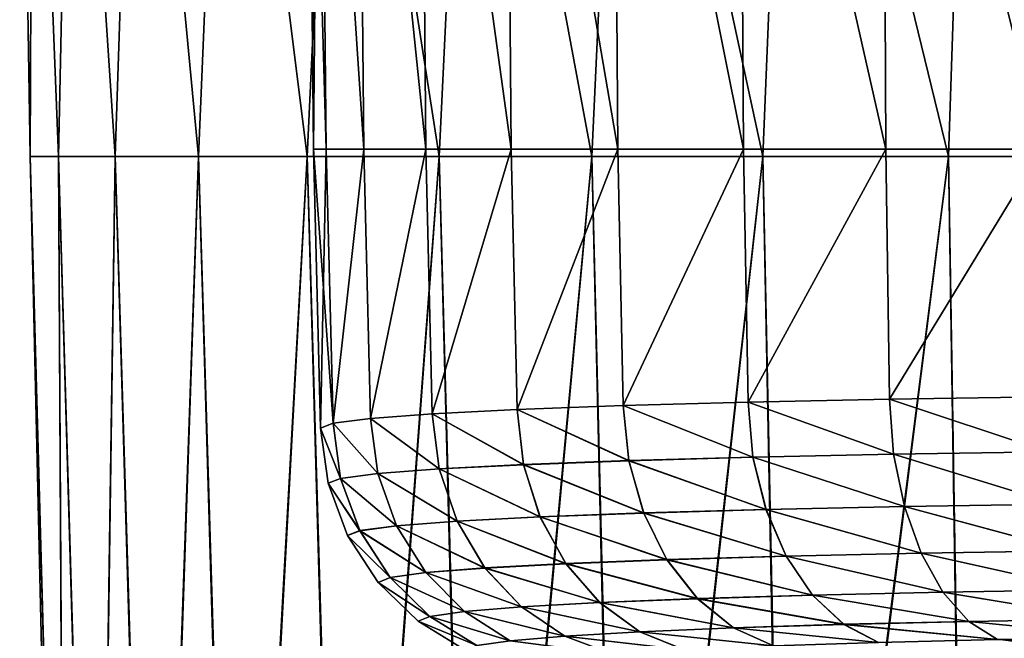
# Model space of a CAD drawing. Header units: metres. Extents: x -109 to 109, y -63 to 140.
# Tile 59 of 256: x -94.74 to -83.08, y 30.23 to 37.57. Entities that reach past the tile are written whole.
import ezdxf

# ---------------------------------------------------------------- set-up
doc = ezdxf.new("R2010")
doc.units = ezdxf.units.M
doc.layers.add('solid_502308_SW0001', color=7, linetype='CONTINUOUS')

msp = doc.modelspace()

# ---------------------------------------------------------------- linework, layer by layer
at = {"layer": 'solid_502308_SW0001'}
for points in [[(-91.341415, 44.016235), (-91.262901, 36.031166), (-91.11264, 36.031166, -2.10098)], [(-91.190376, 43.956604, 2.114423), (-91.262901, 36.031166), (-91.341415, 44.016235)], [(-91.190376, 43.956604, -2.114423), (-91.341415, 44.016235), (-91.11264, 36.031166, -2.10098)], [(-91.190376, 43.956604, 2.114423), (-91.11264, 36.031166, 2.10098), (-91.262901, 36.031166)], [(-91.190376, 43.956604, 2.114423), (-90.664902, 36.031166, 4.159191), (-91.11264, 36.031166, 2.10098)], [(-91.190376, 43.956604, 2.114423), (-90.739655, 43.898201, 4.185703), (-90.664902, 36.031166, 4.159191)], [(-91.190376, 43.956604, -2.114423), (-91.11264, 36.031166, -2.10098), (-90.664902, 36.031166, -4.159191)], [(-90.739655, 43.898201, -4.185703), (-91.190376, 43.956604, -2.114423), (-90.664902, 36.031166, -4.159191)], [(-90.739655, 43.898201, 4.185703), (-89.92881, 36.031166, 6.132732), (-90.664902, 36.031166, 4.159191)], [(-90.739655, 43.898201, 4.185703), (-89.998451, 43.842205, 6.171601), (-89.92881, 36.031166, 6.132732)], [(-90.739655, 43.898201, -4.185703), (-90.664902, 36.031166, -4.159191), (-89.92881, 36.031166, -6.132732)], [(-89.998451, 43.842205, -6.171601), (-90.739655, 43.898201, -4.185703), (-89.92881, 36.031166, -6.132732)], [(-89.998451, 43.842205, 6.171601), (-88.919342, 36.031166, 7.981429), (-89.92881, 36.031166, 6.132732)], [(-89.998451, 43.842205, 6.171601), (-88.981956, 43.789749, 8.031554), (-88.919342, 36.031166, 7.981429)], [(-89.998451, 43.842205, -6.171601), (-89.92881, 36.031166, -6.132732), (-88.919342, 36.031166, -7.981429)], [(-88.981956, 43.789749, -8.031554), (-89.998451, 43.842205, -6.171601), (-88.919342, 36.031166, -7.981429)], [(-88.981956, 43.789749, 8.031554), (-87.657059, 36.031166, 9.667646), (-88.919342, 36.031166, 7.981429)], [(-88.981956, 43.789749, 8.031554), (-87.711105, 43.741928, 9.727449), (-87.657059, 36.031166, 9.667646)], [(-88.981956, 43.789749, -8.031554), (-88.919342, 36.031166, -7.981429), (-87.657059, 36.031166, -9.667646)], [(-87.711105, 43.741928, -9.727449), (-88.981956, 43.789749, -8.031554), (-87.657059, 36.031166, -9.667646)], [(-94.619446, 35.943851, 1.239404), (-94.587196, 43.676754, 2.381224), (-94.743263, 43.676754)], [(-94.619446, 35.943851, -1.239404), (-94.743263, 43.676754), (-94.587196, 43.676754, -2.381224)], [(-94.619446, 35.943851, -1.239404), (-94.619446, 35.943851, 1.239404), (-94.743263, 43.676754)], [(-94.619446, 35.943851, 1.239404), (-94.281914, 35.943851, 3.695124), (-94.587196, 43.676754, 2.381224)], [(-94.281914, 35.943851, -3.695124), (-94.619446, 35.943851, -1.239404), (-94.587196, 43.676754, -2.381224)], [(-94.281914, 35.943851, 3.695124), (-94.121643, 43.676754, 4.721705), (-94.587196, 43.676754, 2.381224)], [(-94.281914, 35.943851, -3.695124), (-94.587196, 43.676754, -2.381224), (-94.121643, 43.676754, -4.721705)], [(-94.281914, 35.943851, 3.695124), (-93.613136, 35.943851, 6.082011), (-94.121643, 43.676754, 4.721705)], [(-93.613136, 35.943851, -6.082011), (-94.281914, 35.943851, -3.695124), (-94.121643, 43.676754, -4.721705)], [(-93.613136, 35.943851, 6.082011), (-93.354584, 43.676754, 6.981396), (-94.121643, 43.676754, 4.721705)], [(-93.613136, 35.943851, -6.082011), (-94.121643, 43.676754, -4.721705), (-93.354584, 43.676754, -6.981396)], [(-93.613136, 35.943851, 6.082011), (-92.62558, 35.943851, 8.355601), (-93.354584, 43.676754, 6.981396)], [(-92.62558, 35.943851, -8.355601), (-93.613136, 35.943851, -6.082011), (-93.354584, 43.676754, -6.981396)], [(-92.62558, 35.943851, 8.355601), (-92.299133, 43.676754, 9.121634), (-93.354584, 43.676754, 6.981396)], [(-92.62558, 35.943851, -8.355601), (-93.354584, 43.676754, -6.981396), (-92.299133, 43.676754, -9.121634)], [(-92.62558, 35.943851, 8.355601), (-91.337631, 35.943851, 10.473543), (-92.299133, 43.676754, 9.121634)], [(-91.337631, 35.943851, -10.473543), (-92.62558, 35.943851, -8.355601), (-92.299133, 43.676754, -9.121634)], [(-91.337631, 35.943851, 10.473543), (-90.973358, 43.676754, 11.105797), (-92.299133, 43.676754, 9.121634)], [(-91.337631, 35.943851, -10.473543), (-92.299133, 43.676754, -9.121634), (-90.973358, 43.676754, -11.105797)], [(-91.337631, 35.943851, 10.473543), (-89.773285, 35.943851, 12.396382), (-90.973358, 43.676754, 11.105797)], [(-89.773285, 35.943851, -12.396382), (-91.337631, 35.943851, -10.473543), (-90.973358, 43.676754, -11.105797)], [(-89.773285, 35.943851, 12.396382), (-89.39994, 43.676754, 12.899938), (-90.973358, 43.676754, 11.105797)], [(-89.773285, 35.943851, -12.396382), (-90.973358, 43.676754, -11.105797), (-89.39994, 43.676754, -12.899938)], [(-89.773285, 35.943851, 12.396382), (-87.961685, 35.943851, 14.0883), (-89.39994, 43.676754, 12.899938)], [(-87.961685, 35.943851, -14.0883), (-89.773285, 35.943851, -12.396382), (-89.39994, 43.676754, -12.899938)], [(-87.961685, 35.943851, 14.0883), (-87.605797, 43.676754, 14.473356), (-89.39994, 43.676754, 12.899938)], [(-87.961685, 35.943851, -14.0883), (-89.39994, 43.676754, -12.899938), (-87.605797, 43.676754, -14.473356)], [(-87.961685, 35.943851, 14.0883), (-85.936569, 35.943851, 15.517779), (-87.605797, 43.676754, 14.473356)], [(-85.936569, 35.943851, -15.517779), (-87.961685, 35.943851, -14.0883), (-87.605797, 43.676754, -14.473356)], [(-87.711105, 43.741928, 9.727449), (-86.167648, 36.031166, 11.157059), (-87.657059, 36.031166, 9.667646)], [(-87.711105, 43.741928, 9.727449), (-86.212204, 43.699715, 11.224585), (-86.167648, 36.031166, 11.157059)], [(-87.711105, 43.741928, -9.727449), (-87.657059, 36.031166, -9.667646), (-86.167648, 36.031166, -11.157059)], [(-86.212204, 43.699715, -11.224585), (-87.711105, 43.741928, -9.727449), (-86.167648, 36.031166, -11.157059)], [(-85.936569, 35.943851, 15.517779), (-85.621635, 43.676754, 15.799132), (-87.605797, 43.676754, 14.473356)], [(-85.936569, 35.943851, -15.517779), (-87.605797, 43.676754, -14.473356), (-85.621635, 43.676754, -15.799132)], [(-86.212204, 43.699715, 11.224585), (-84.48143, 36.031166, 12.419345), (-86.167648, 36.031166, 11.157059)], [(-86.212204, 43.699715, 11.224585), (-84.516159, 43.663956, 12.492575), (-84.48143, 36.031166, 12.419345)], [(-86.212204, 43.699715, -11.224585), (-86.167648, 36.031166, -11.157059), (-84.48143, 36.031166, -12.419345)], [(-84.516159, 43.663956, -12.492575), (-86.212204, 43.699715, -11.224585), (-84.48143, 36.031166, -12.419345)], [(-85.936569, 35.943851, 15.517779), (-83.735672, 35.943851, 16.658192), (-85.621635, 43.676754, 15.799132)], [(-83.735672, 35.943851, -16.658192), (-85.936569, 35.943851, -15.517779), (-85.621635, 43.676754, -15.799132)], [(-83.735672, 35.943851, 16.658192), (-83.4814, 43.676754, 16.85458), (-85.621635, 43.676754, 15.799132)], [(-83.735672, 35.943851, -16.658192), (-85.621635, 43.676754, -15.799132), (-83.4814, 43.676754, -16.85458)], [(-84.516159, 43.663956, 12.492575), (-82.632729, 36.031166, 13.42881), (-84.48143, 36.031166, 12.419345)], [(-84.516159, 43.663956, 12.492575), (-82.657753, 43.635376, 13.505895), (-82.632729, 36.031166, 13.42881)], [(-84.516159, 43.663956, -12.492575), (-84.48143, 36.031166, -12.419345), (-82.632729, 36.031166, -13.42881)], [(-82.657753, 43.635376, -13.505895), (-84.516159, 43.663956, -12.492575), (-82.632729, 36.031166, -13.42881)], [(-83.735672, 35.943851, 16.658192), (-81.399994, 35.943851, 17.488295), (-83.4814, 43.676754, 16.85458)], [(-81.399994, 35.943851, -17.488295), (-83.735672, 35.943851, -16.658192), (-83.4814, 43.676754, -16.85458)], [(-81.399994, 35.943851, 17.488295), (-81.221703, 43.676754, 17.621641), (-83.4814, 43.676754, 16.85458)], [(-81.399994, 35.943851, -17.488295), (-83.4814, 43.676754, -16.85458), (-81.221703, 43.676754, -17.621641)], [(-94.196953, 20.5, 1.553386), (-94.281914, 35.943851, 3.695124), (-94.619446, 35.943851, 1.239404)], [(-94.265038, 20.5, 0.025891), (-94.619446, 35.943851, 1.239404), (-94.619446, 35.943851, -1.239404)], [(-94.265038, 20.5, 0.025891), (-94.196953, 20.5, 1.553386), (-94.619446, 35.943851, 1.239404)], [(-94.201401, 20.5, -1.501807), (-94.619446, 35.943851, -1.239404), (-94.281914, 35.943851, -3.695124)], [(-94.201401, 20.5, -1.501807), (-94.265038, 20.5, 0.025891), (-94.619446, 35.943851, -1.239404)], [(-93.82885, 20.578781, 3.921727), (-93.613136, 35.943851, 6.082011), (-94.281914, 35.943851, 3.695124)], [(-93.82885, 20.578781, 3.921727), (-94.281914, 35.943851, 3.695124), (-94.196953, 20.5, 1.553386)], [(-93.839035, 20.577215, -3.876275), (-94.281914, 35.943851, -3.695124), (-93.613136, 35.943851, -6.082011)], [(-93.839035, 20.577215, -3.876275), (-94.201401, 20.5, -1.501807), (-94.281914, 35.943851, -3.695124)], [(-93.159912, 20.65126, -6.179196), (-93.839035, 20.577215, -3.876275), (-93.613136, 35.943851, -6.082011)], [(-93.82885, 20.578781, 3.921727), (-93.14534, 20.652523, 6.218431), (-93.613136, 35.943851, 6.082011)], [(-93.14534, 20.652523, 6.218431), (-92.62558, 35.943851, 8.355601), (-93.613136, 35.943851, 6.082011)], [(-93.159912, 20.65126, -6.179196), (-93.613136, 35.943851, -6.082011), (-92.62558, 35.943851, -8.355601)], [(-92.176849, 20.721748, -8.368749), (-93.159912, 20.65126, -6.179196), (-92.62558, 35.943851, -8.355601)], [(-93.14534, 20.652523, 6.218431), (-92.159821, 20.722773, 8.400627), (-92.62558, 35.943851, 8.355601)], [(-92.159821, 20.722773, 8.400627), (-91.337631, 35.943851, 10.473543), (-92.62558, 35.943851, 8.355601)], [(-92.176849, 20.721748, -8.368749), (-92.62558, 35.943851, -8.355601), (-91.337631, 35.943851, -10.473543)], [(-90.908714, 20.787296, -10.404247), (-92.176849, 20.721748, -8.368749), (-91.337631, 35.943851, -10.473543)], [(-92.159821, 20.722773, 8.400627), (-90.890602, 20.788109, 10.429312), (-91.337631, 35.943851, 10.473543)], [(-90.890602, 20.788109, 10.429312), (-89.773285, 35.943851, 12.396382), (-91.337631, 35.943851, 10.473543)], [(-90.908714, 20.787296, -10.404247), (-91.337631, 35.943851, -10.473543), (-89.773285, 35.943851, -12.396382)], [(-91.177971, 32.724831), (-91.262901, 36.031166), (-91.11264, 36.031166, 2.10098)], [(-91.02993, 32.782864, -2.089896), (-91.11264, 36.031166, -2.10098), (-91.262901, 36.031166)], [(-91.177971, 32.724831), (-91.02993, 32.782864, -2.089896), (-91.262901, 36.031166)], [(-91.02993, 32.782864, 2.089896), (-91.177971, 32.724831), (-91.11264, 36.031166, 2.10098)], [(-91.02993, 32.782864, 2.089896), (-91.11264, 36.031166, 2.10098), (-90.664902, 36.031166, 4.159191)], [(-91.02993, 32.782864, -2.089896), (-90.664902, 36.031166, -4.159191), (-91.11264, 36.031166, -2.10098)], [(-90.585594, 32.839779, 4.138288), (-91.02993, 32.782864, 2.089896), (-90.664902, 36.031166, 4.159191)], [(-91.02993, 32.782864, -2.089896), (-90.585594, 32.839779, -4.138288), (-90.664902, 36.031166, -4.159191)], [(-89.378563, 20.846699, -12.249743), (-90.908714, 20.787296, -10.404247), (-89.773285, 35.943851, -12.396382)], [(-90.890602, 20.788109, 10.429312), (-89.359276, 20.847353, 12.270014), (-89.773285, 35.943851, 12.396382)], [(-90.585594, 32.839779, 4.138288), (-90.664902, 36.031166, 4.159191), (-89.92881, 36.031166, 6.132732)], [(-90.585594, 32.839779, -4.138288), (-89.92881, 36.031166, -6.132732), (-90.664902, 36.031166, -4.159191)], [(-89.853973, 32.89436, 6.102628), (-90.585594, 32.839779, 4.138288), (-89.92881, 36.031166, 6.132732)], [(-90.585594, 32.839779, -4.138288), (-89.853973, 32.89436, -6.102628), (-89.92881, 36.031166, -6.132732)], [(-89.853973, 32.89436, 6.102628), (-89.92881, 36.031166, 6.132732), (-88.919342, 36.031166, 7.981429)], [(-89.853973, 32.89436, -6.102628), (-88.919342, 36.031166, -7.981429), (-89.92881, 36.031166, -6.132732)], [(-88.849823, 32.945515, 7.942993), (-89.853973, 32.89436, 6.102628), (-88.919342, 36.031166, 7.981429)], [(-89.853973, 32.89436, -6.102628), (-88.849823, 32.945515, -7.942993), (-88.919342, 36.031166, -7.981429)], [(-89.359276, 20.847353, 12.270014), (-87.961685, 35.943851, 14.0883), (-89.773285, 35.943851, 12.396382)], [(-89.378563, 20.846699, -12.249743), (-89.773285, 35.943851, -12.396382), (-87.961685, 35.943851, -14.0883)], [(-87.612679, 20.898989, -13.873343), (-89.378563, 20.846699, -12.249743), (-87.961685, 35.943851, -14.0883)], [(-89.359276, 20.847353, 12.270014), (-87.593231, 20.899492, 13.888914), (-87.961685, 35.943851, 14.0883)], [(-88.849823, 32.945515, 7.942993), (-88.919342, 36.031166, 7.981429), (-87.657059, 36.031166, 9.667646)], [(-88.849823, 32.945515, -7.942993), (-87.657059, 36.031166, -9.667646), (-88.919342, 36.031166, -7.981429)], [(-87.594139, 32.992149, 9.621048), (-88.849823, 32.945515, 7.942993), (-87.657059, 36.031166, 9.667646)], [(-88.849823, 32.945515, -7.942993), (-87.594139, 32.992149, -9.621048), (-87.657059, 36.031166, -9.667646)], [(-87.593231, 20.899492, 13.888914), (-85.936569, 35.943851, 15.517779), (-87.961685, 35.943851, 14.0883)], [(-87.612679, 20.898989, -13.873343), (-87.961685, 35.943851, -14.0883), (-85.936569, 35.943851, -15.517779)], [(-87.594139, 32.992149, 9.621048), (-87.657059, 36.031166, 9.667646), (-86.167648, 36.031166, 11.157059)], [(-87.594139, 32.992149, -9.621048), (-86.167648, 36.031166, -11.157059), (-87.657059, 36.031166, -9.667646)], [(-85.643204, 20.943192, -15.244787), (-87.612679, 20.898989, -13.873343), (-85.936569, 35.943851, -15.517779)], [(-86.11264, 33.033329, 11.102821), (-87.594139, 32.992149, 9.621048), (-86.167648, 36.031166, 11.157059)], [(-87.594139, 32.992149, -9.621048), (-86.11264, 33.033329, -11.102821), (-86.167648, 36.031166, -11.157059)], [(-87.593231, 20.899492, 13.888914), (-85.626282, 20.94352, 15.254932), (-85.936569, 35.943851, 15.517779)], [(-86.11264, 33.033329, 11.102821), (-86.167648, 36.031166, 11.157059), (-84.48143, 36.031166, 12.419345)], [(-86.11264, 33.033329, -11.102821), (-84.48143, 36.031166, -12.419345), (-86.167648, 36.031166, -11.157059)], [(-84.435265, 33.06823, 12.358537), (-86.11264, 33.033329, 11.102821), (-84.48143, 36.031166, 12.419345)], [(-86.11264, 33.033329, -11.102821), (-84.435265, 33.06823, -12.358537), (-84.48143, 36.031166, -12.419345)], [(-85.626282, 20.94352, 15.254932), (-83.735672, 35.943851, 16.658192), (-85.936569, 35.943851, 15.517779)], [(-85.643204, 20.943192, -15.244787), (-85.936569, 35.943851, -15.517779), (-83.735672, 35.943851, -16.658192)], [(-83.507034, 20.978313, -16.338154), (-85.643204, 20.943192, -15.244787), (-83.735672, 35.943851, -16.658192)], [(-85.626282, 20.94352, 15.254932), (-83.494225, 20.978491, 16.343645), (-83.735672, 35.943851, 16.658192)], [(-84.435265, 33.06823, 12.358537), (-84.48143, 36.031166, 12.419345), (-82.632729, 36.031166, 13.42881)], [(-84.435265, 33.06823, -12.358537), (-82.632729, 36.031166, -13.42881), (-84.48143, 36.031166, -12.419345)], [(-82.596069, 33.096142, 13.362663), (-84.435265, 33.06823, 12.358537), (-82.632729, 36.031166, 13.42881)], [(-84.435265, 33.06823, -12.358537), (-82.596069, 33.096142, -13.362663), (-82.632729, 36.031166, -13.42881)], [(-83.494225, 20.978491, 16.343645), (-81.399994, 35.943851, 17.488295), (-83.735672, 35.943851, 16.658192)], [(-83.507034, 20.978313, -16.338154), (-83.735672, 35.943851, -16.658192), (-81.399994, 35.943851, -17.488295)], [(-81.243042, 21.003897, -17.133614), (-83.507034, 20.978313, -16.338154), (-81.399994, 35.943851, -17.488295)], [(-83.494225, 20.978491, 16.343645), (-81.23439, 21.003975, 17.136007), (-81.399994, 35.943851, 17.488295)], [(-86.054527, 32.378342, -11.034478), (-86.11264, 33.033329, -11.102821), (-87.594139, 32.992149, -9.621048)], [(-86.054848, 32.380093, 11.034783), (-87.594139, 32.992149, 9.621048), (-86.11264, 33.033329, 11.102821)], [(-84.387939, 32.413269, -12.282353), (-84.435265, 33.06823, -12.358537), (-86.11264, 33.033329, -11.102821)], [(-84.388252, 32.41531, 12.282764), (-86.11264, 33.033329, 11.102821), (-84.435265, 33.06823, 12.358537)], [(-84.387939, 32.413269, -12.282353), (-86.11264, 33.033329, -11.102821), (-86.054527, 32.378342, -11.034478)], [(-86.054848, 32.380093, 11.034783), (-86.11264, 33.033329, 11.102821), (-84.388252, 32.41531, 12.282764)], [(-82.560791, 32.4412, -13.280167), (-82.596069, 33.096142, -13.362663), (-84.435265, 33.06823, -12.358537)], [(-82.561066, 32.443539, 13.280686), (-84.435265, 33.06823, 12.358537), (-82.596069, 33.096142, 13.362663)], [(-82.560791, 32.4412, -13.280167), (-84.435265, 33.06823, -12.358537), (-84.387939, 32.413269, -12.282353)], [(-84.388252, 32.41531, 12.282764), (-84.435265, 33.06823, 12.358537), (-82.561066, 32.443539, 13.280686)], [(-88.774254, 32.290474, -7.894734), (-88.849823, 32.945515, -7.942993), (-89.853973, 32.89436, -6.102628)], [(-88.774521, 32.291641, 7.894863), (-89.853973, 32.89436, 6.102628), (-88.849823, 32.945515, 7.942993)], [(-87.526619, 32.337132, -9.561993), (-87.594139, 32.992149, -9.621048), (-88.849823, 32.945515, -7.942993)], [(-87.526917, 32.338589, 9.562203), (-88.849823, 32.945515, 7.942993), (-87.594139, 32.992149, 9.621048)], [(-87.526619, 32.337132, -9.561993), (-88.849823, 32.945515, -7.942993), (-88.774254, 32.290474, -7.894734)], [(-88.774521, 32.291641, 7.894863), (-88.849823, 32.945515, 7.942993), (-87.526917, 32.338589, 9.562203)], [(-86.054527, 32.378342, -11.034478), (-87.594139, 32.992149, -9.621048), (-87.526619, 32.337132, -9.561993)], [(-87.526917, 32.338589, 9.562203), (-87.594139, 32.992149, 9.621048), (-86.054848, 32.380093, 11.034783)], [(-90.499031, 32.184738, -4.11489), (-90.585594, 32.839779, -4.138288), (-91.02993, 32.782864, -2.089896)], [(-90.499176, 32.185322, 4.114913), (-91.02993, 32.782864, 2.089896), (-90.585594, 32.839779, 4.138288)], [(-89.771851, 32.23933, -6.06653), (-89.853973, 32.89436, -6.102628), (-90.585594, 32.839779, -4.138288)], [(-89.772057, 32.240204, 6.066596), (-90.585594, 32.839779, 4.138288), (-89.853973, 32.89436, 6.102628)], [(-89.771851, 32.23933, -6.06653), (-90.585594, 32.839779, -4.138288), (-90.499031, 32.184738, -4.11489)], [(-90.499176, 32.185322, 4.114913), (-90.585594, 32.839779, 4.138288), (-89.772057, 32.240204, 6.066596)], [(-88.774254, 32.290474, -7.894734), (-89.853973, 32.89436, -6.102628), (-89.771851, 32.23933, -6.06653)], [(-89.772057, 32.240204, 6.066596), (-89.853973, 32.89436, 6.102628), (-88.774521, 32.291641, 7.894863)], [(-90.940926, 32.127789, -2.07838), (-91.02993, 32.782864, -2.089896), (-91.177971, 32.724831)], [(-90.941002, 32.128078, 2.078381), (-91.177971, 32.724831), (-91.02993, 32.782864, 2.089896)], [(-91.08831, 32.069672, 0.000001), (-91.177971, 32.724831), (-90.941002, 32.128078, 2.078381)], [(-90.940926, 32.127789, -2.07838), (-91.177971, 32.724831), (-91.08831, 32.069672, 0.000001)], [(-90.499031, 32.184738, -4.11489), (-91.02993, 32.782864, -2.089896), (-90.940926, 32.127789, -2.07838)], [(-90.941002, 32.128078, 2.078381), (-91.02993, 32.782864, 2.089896), (-90.499176, 32.185322, 4.114913)], [(-84.388252, 32.41531, 12.282764), (-82.561066, 32.443539, 13.280686), (-82.462379, 31.82341, 13.072146)], [(-82.560791, 32.4412, -13.280167), (-84.387939, 32.413269, -12.282353), (-82.461899, 31.82126, -13.071174)], [(-88.774521, 32.291641, 7.894863), (-87.526917, 32.338589, 9.562203), (-87.349426, 31.718498, 9.414512)], [(-87.526619, 32.337132, -9.561993), (-88.774254, 32.290474, -7.894734), (-87.348885, 31.717154, -9.414096)], [(-87.526917, 32.338589, 9.562203), (-86.054848, 32.380093, 11.034783), (-85.900375, 31.759996, 10.863237)], [(-87.526917, 32.338589, 9.562203), (-85.900375, 31.759996, 10.863237), (-87.349426, 31.718498, 9.414512)], [(-86.054527, 32.378342, -11.034478), (-87.526619, 32.337132, -9.561993), (-85.899811, 31.758383, -10.862648)], [(-87.526619, 32.337132, -9.561993), (-87.348885, 31.717154, -9.414096), (-85.899811, 31.758383, -10.862648)], [(-86.054848, 32.380093, 11.034783), (-84.388252, 32.41531, 12.282764), (-84.260223, 31.795198, 12.090752)], [(-86.054848, 32.380093, 11.034783), (-84.260223, 31.795198, 12.090752), (-85.900375, 31.759996, 10.863237)], [(-84.387939, 32.413269, -12.282353), (-86.054527, 32.378342, -11.034478), (-84.259682, 31.793316, -12.089973)], [(-86.054527, 32.378342, -11.034478), (-85.899811, 31.758383, -10.862648), (-84.259682, 31.793316, -12.089973)], [(-84.388252, 32.41531, 12.282764), (-82.462379, 31.82341, 13.072146), (-84.260223, 31.795198, 12.090752)], [(-84.387939, 32.413269, -12.282353), (-84.259682, 31.793316, -12.089973), (-82.461899, 31.82126, -13.071174)], [(-90.499176, 32.185322, 4.114913), (-89.772057, 32.240204, 6.066596), (-89.560303, 31.620096, 5.974278)], [(-89.771851, 32.23933, -6.06653), (-90.499031, 32.184738, -4.11489), (-89.559921, 31.619291, -5.974134)], [(-89.772057, 32.240204, 6.066596), (-88.774521, 32.291641, 7.894863), (-88.577835, 31.671543, 7.7738)], [(-89.772057, 32.240204, 6.066596), (-88.577835, 31.671543, 7.7738), (-89.560303, 31.620096, 5.974278)], [(-88.774254, 32.290474, -7.894734), (-89.771851, 32.23933, -6.06653), (-88.577362, 31.670467, -7.773534)], [(-89.771851, 32.23933, -6.06653), (-89.559921, 31.619291, -5.974134), (-88.577362, 31.670467, -7.773534)], [(-88.774521, 32.291641, 7.894863), (-87.349426, 31.718498, 9.414512), (-88.577835, 31.671543, 7.7738)], [(-88.774254, 32.290474, -7.894734), (-88.577362, 31.670467, -7.773534), (-87.348885, 31.717154, -9.414096)], [(-91.08831, 32.069672, 0.000001), (-90.941002, 32.128078, 2.078381), (-90.712013, 31.507927, 2.047215)], [(-90.940926, 32.127789, -2.07838), (-91.08831, 32.069672, 0.000001), (-90.711876, 31.50766, -2.047205)], [(-90.941002, 32.128078, 2.078381), (-90.499176, 32.185322, 4.114913), (-90.276642, 31.565195, 4.052779)], [(-90.941002, 32.128078, 2.078381), (-90.276642, 31.565195, 4.052779), (-90.712013, 31.507927, 2.047215)], [(-90.499031, 32.184738, -4.11489), (-90.940926, 32.127789, -2.07838), (-90.276375, 31.564657, -4.052721)], [(-90.940926, 32.127789, -2.07838), (-90.711876, 31.50766, -2.047205), (-90.276375, 31.564657, -4.052721)], [(-90.499176, 32.185322, 4.114913), (-89.560303, 31.620096, 5.974278), (-90.276642, 31.565195, 4.052779)], [(-90.499031, 32.184738, -4.11489), (-90.276375, 31.564657, -4.052721), (-89.559921, 31.619291, -5.974134)], [(-91.08831, 32.069672, 0.000001), (-90.712013, 31.507927, 2.047215), (-90.857162, 31.449484, 0)], [(-90.711876, 31.50766, -2.047205), (-91.08831, 32.069672, 0.000001), (-90.857162, 31.449484, 0)], [(-87.349426, 31.718498, 9.414512), (-85.900375, 31.759996, 10.863237), (-85.660896, 31.205566, 10.592941)], [(-85.899811, 31.758383, -10.862648), (-87.348885, 31.717154, -9.414096), (-85.660118, 31.204172, -10.592097)], [(-85.900375, 31.759996, 10.863237), (-84.260223, 31.795198, 12.090752), (-84.062065, 31.240744, 11.788915)], [(-85.900375, 31.759996, 10.863237), (-84.062065, 31.240744, 11.788915), (-85.660896, 31.205566, 10.592941)], [(-84.259682, 31.793316, -12.089973), (-85.899811, 31.758383, -10.862648), (-84.06131, 31.239117, -11.787807)], [(-85.899811, 31.758383, -10.862648), (-85.660118, 31.204172, -10.592097), (-84.06131, 31.239117, -11.787807)], [(-84.260223, 31.795198, 12.090752), (-82.462379, 31.82341, 13.072146), (-82.309822, 31.26893, 12.74494)], [(-84.260223, 31.795198, 12.090752), (-82.309822, 31.26893, 12.74494), (-84.062065, 31.240744, 11.788915)], [(-82.461899, 31.82126, -13.071174), (-84.259682, 31.793316, -12.089973), (-82.309166, 31.267071, -12.743561)], [(-84.259682, 31.793316, -12.089973), (-84.06131, 31.239117, -11.787807), (-82.309166, 31.267071, -12.743561)], [(-90.276642, 31.565195, 4.052779), (-89.560303, 31.620096, 5.974278), (-89.230209, 31.065691, 5.827494)], [(-89.559921, 31.619291, -5.974134), (-90.276375, 31.564657, -4.052721), (-89.229683, 31.064995, -5.827278)], [(-89.560303, 31.620096, 5.974278), (-88.577835, 31.671543, 7.7738), (-88.271782, 31.117134, 7.581937)], [(-89.560303, 31.620096, 5.974278), (-88.271782, 31.117134, 7.581937), (-89.230209, 31.065691, 5.827494)], [(-88.577362, 31.670467, -7.773534), (-89.559921, 31.619291, -5.974134), (-88.271126, 31.116205, -7.581549)], [(-89.559921, 31.619291, -5.974134), (-89.229683, 31.064995, -5.827278), (-88.271126, 31.116205, -7.581549)], [(-88.577835, 31.671543, 7.7738), (-87.349426, 31.718498, 9.414512), (-87.073753, 31.164085, 9.181163)], [(-88.577835, 31.671543, 7.7738), (-87.073753, 31.164085, 9.181163), (-88.271782, 31.117134, 7.581937)], [(-87.348885, 31.717154, -9.414096), (-88.577362, 31.670467, -7.773534), (-87.073006, 31.162922, -9.180563)], [(-88.577362, 31.670467, -7.773534), (-88.271126, 31.116205, -7.581549), (-87.073006, 31.162922, -9.180563)], [(-87.349426, 31.718498, 9.414512), (-85.660896, 31.205566, 10.592941), (-87.073753, 31.164085, 9.181163)], [(-87.348885, 31.717154, -9.414096), (-87.073006, 31.162922, -9.180563), (-85.660118, 31.204172, -10.592097)], [(-90.857162, 31.449484, 0), (-90.712013, 31.507927, 2.047215), (-90.354126, 30.953505, 1.997345)], [(-90.711876, 31.50766, -2.047205), (-90.857162, 31.449484, 0), (-90.353935, 30.953272, -1.997327)], [(-90.712013, 31.507927, 2.047215), (-90.276642, 31.565195, 4.052779), (-89.929199, 31.010782, 3.953657)], [(-90.712013, 31.507927, 2.047215), (-89.929199, 31.010782, 3.953657), (-90.354126, 30.953505, 1.997345)], [(-90.276375, 31.564657, -4.052721), (-90.711876, 31.50766, -2.047205), (-89.928833, 31.010319, -3.953566)], [(-90.711876, 31.50766, -2.047205), (-90.353935, 30.953272, -1.997327), (-89.928833, 31.010319, -3.953566)], [(-90.276642, 31.565195, 4.052779), (-89.230209, 31.065691, 5.827494), (-89.929199, 31.010782, 3.953657)], [(-90.276375, 31.564657, -4.052721), (-89.928833, 31.010319, -3.953566), (-89.229683, 31.064995, -5.827278)], [(-90.857162, 31.449484, 0), (-90.354126, 30.953505, 1.997345), (-90.495766, 30.895039, -0.000002)], [(-90.353935, 30.953272, -1.997327), (-90.857162, 31.449484, 0), (-90.495766, 30.895039, -0.000002)], [(-84.062065, 31.240744, 11.788915), (-82.309822, 31.26893, 12.74494), (-82.110832, 30.80707, 12.314981)], [(-88.271782, 31.117134, 7.581937), (-87.073753, 31.164085, 9.181163), (-86.713318, 30.702314, 8.8735)], [(-87.073006, 31.162922, -9.180563), (-88.271126, 31.116205, -7.581549), (-86.712402, 30.701389, -8.872745)], [(-87.073753, 31.164085, 9.181163), (-85.660896, 31.205566, 10.592941), (-85.348061, 30.743773, 10.237036)], [(-87.073753, 31.164085, 9.181163), (-85.348061, 30.743773, 10.237036), (-86.713318, 30.702314, 8.8735)], [(-85.660118, 31.204172, -10.592097), (-87.073006, 31.162922, -9.180563), (-85.347107, 30.742662, -10.235979)], [(-87.073006, 31.162922, -9.180563), (-86.712402, 30.701389, -8.872745), (-85.347107, 30.742662, -10.235979)], [(-85.660896, 31.205566, 10.592941), (-84.062065, 31.240744, 11.788915), (-83.803406, 30.778915, 11.39193)], [(-85.660896, 31.205566, 10.592941), (-83.803406, 30.778915, 11.39193), (-85.348061, 30.743773, 10.237036)], [(-84.06131, 31.239117, -11.787807), (-85.660118, 31.204172, -10.592097), (-83.802483, 30.777622, -11.390547)], [(-85.660118, 31.204172, -10.592097), (-85.347107, 30.742662, -10.235979), (-83.802483, 30.777622, -11.390547)], [(-84.062065, 31.240744, 11.788915), (-82.110832, 30.80707, 12.314981), (-83.803406, 30.778915, 11.39193)], [(-82.309166, 31.267071, -12.743561), (-84.06131, 31.239117, -11.787807), (-82.110023, 30.80559, -12.313262)], [(-84.06131, 31.239117, -11.787807), (-83.802483, 30.777622, -11.390547), (-82.110023, 30.80559, -12.313262)], [(-89.929199, 31.010782, 3.953657), (-89.230209, 31.065691, 5.827494), (-88.797836, 30.603947, 5.633371)], [(-89.229683, 31.064995, -5.827278), (-89.928833, 31.010319, -3.953566), (-88.79718, 30.603392, -5.633095)], [(-89.230209, 31.065691, 5.827494), (-88.271782, 31.117134, 7.581937), (-87.871254, 30.655378, 7.328598)], [(-89.230209, 31.065691, 5.827494), (-87.871254, 30.655378, 7.328598), (-88.797836, 30.603947, 5.633371)], [(-88.271126, 31.116205, -7.581549), (-89.229683, 31.064995, -5.827278), (-87.870445, 30.654638, -7.328107)], [(-89.229683, 31.064995, -5.827278), (-88.79718, 30.603392, -5.633095), (-87.870445, 30.654638, -7.328107)], [(-88.271782, 31.117134, 7.581937), (-86.713318, 30.702314, 8.8735), (-87.871254, 30.655378, 7.328598)], [(-88.271126, 31.116205, -7.581549), (-87.870445, 30.654638, -7.328107), (-86.712402, 30.701389, -8.872745)], [(-90.495766, 30.895039, -0.000002), (-90.354126, 30.953505, 1.997345), (-89.884743, 30.491766, 1.931192)], [(-90.353935, 30.953272, -1.997327), (-90.495766, 30.895039, -0.000002), (-89.884506, 30.491581, -1.931166)], [(-90.354126, 30.953505, 1.997345), (-89.929199, 31.010782, 3.953657), (-89.473763, 30.549044, 3.822358)], [(-90.354126, 30.953505, 1.997345), (-89.473763, 30.549044, 3.822358), (-89.884743, 30.491766, 1.931192)], [(-89.928833, 31.010319, -3.953566), (-90.353935, 30.953272, -1.997327), (-89.473305, 30.548674, -3.822238)], [(-90.353935, 30.953272, -1.997327), (-89.884506, 30.491581, -1.931166), (-89.473305, 30.548674, -3.822238)], [(-89.929199, 31.010782, 3.953657), (-88.797836, 30.603947, 5.633371), (-89.473763, 30.549044, 3.822358)], [(-89.928833, 31.010319, -3.953566), (-89.473305, 30.548674, -3.822238), (-88.79718, 30.603392, -5.633095)], [(-90.495766, 30.895039, -0.000002), (-89.884743, 30.491766, 1.931192), (-90.021706, 30.433292, 0.000002)], [(-89.884506, 30.491581, -1.931166), (-90.495766, 30.895039, -0.000002), (-90.021706, 30.433292, 0.000002)], [(-83.803406, 30.778915, 11.39193), (-82.110832, 30.80707, 12.314981), (-81.875084, 30.460289, 11.803178)], [(-82.110023, 30.80559, -12.313262), (-83.802483, 30.777622, -11.390547), (-81.874161, 30.459263, -11.801205)], [(-87.871254, 30.655378, 7.328598), (-86.713318, 30.702314, 8.8735), (-86.285652, 30.355644, 8.506482)], [(-86.712402, 30.701389, -8.872745), (-87.870445, 30.654638, -7.328107), (-86.284607, 30.355001, -8.505609)], [(-86.713318, 30.702314, 8.8735), (-85.348061, 30.743773, 10.237036), (-84.977081, 30.39707, 9.812829)], [(-86.713318, 30.702314, 8.8735), (-84.977081, 30.39707, 9.812829), (-86.285652, 30.355644, 8.506482)], [(-85.347107, 30.742662, -10.235979), (-86.712402, 30.701389, -8.872745), (-84.975998, 30.396301, -9.81161)], [(-86.712402, 30.701389, -8.872745), (-86.284607, 30.355001, -8.505609), (-84.975998, 30.396301, -9.81161)], [(-85.348061, 30.743773, 10.237036), (-83.803406, 30.778915, 11.39193), (-83.496841, 30.432177, 10.919104)], [(-85.348061, 30.743773, 10.237036), (-83.496841, 30.432177, 10.919104), (-84.977081, 30.39707, 9.812829)], [(-83.802483, 30.777622, -11.390547), (-85.347107, 30.742662, -10.235979), (-83.495789, 30.431278, -10.917513)], [(-85.347107, 30.742662, -10.235979), (-84.975998, 30.396301, -9.81161), (-83.495789, 30.431278, -10.917513)], [(-83.803406, 30.778915, 11.39193), (-81.875084, 30.460289, 11.803178), (-83.496841, 30.432177, 10.919104)], [(-83.802483, 30.777622, -11.390547), (-83.495789, 30.431278, -10.917513), (-81.874161, 30.459263, -11.801205)], [(-89.473763, 30.549044, 3.822358), (-88.797836, 30.603947, 5.633371), (-88.28421, 30.257318, 5.401353)], [(-88.79718, 30.603392, -5.633095), (-89.473305, 30.548674, -3.822238), (-88.283455, 30.256935, -5.401029)], [(-88.797836, 30.603947, 5.633371), (-87.871254, 30.655378, 7.328598), (-87.395729, 30.308731, 7.026103)], [(-88.797836, 30.603947, 5.633371), (-87.395729, 30.308731, 7.026103), (-88.28421, 30.257318, 5.401353)], [(-87.870445, 30.654638, -7.328107), (-88.79718, 30.603392, -5.633095), (-87.394806, 30.308218, -7.025532)], [(-88.79718, 30.603392, -5.633095), (-88.283455, 30.256935, -5.401029), (-87.394806, 30.308218, -7.025532)], [(-87.871254, 30.655378, 7.328598), (-86.285652, 30.355644, 8.506482), (-87.395729, 30.308731, 7.026103)], [(-87.870445, 30.654638, -7.328107), (-87.394806, 30.308218, -7.025532), (-86.284607, 30.355001, -8.505609)], [(-90.021706, 30.433292, 0.000002), (-89.884743, 30.491766, 1.931192), (-89.326683, 30.145166, 1.851977)], [(-89.884506, 30.491581, -1.931166), (-90.021706, 30.433292, 0.000002), (-89.326408, 30.145037, -1.851944)], [(-89.884743, 30.491766, 1.931192), (-89.473763, 30.549044, 3.822358), (-88.932465, 30.202429, 3.66527)], [(-89.884743, 30.491766, 1.931192), (-88.932465, 30.202429, 3.66527), (-89.326683, 30.145166, 1.851977)], [(-89.473305, 30.548674, -3.822238), (-89.884506, 30.491581, -1.931166), (-88.931938, 30.202173, -3.665128)], [(-89.884506, 30.491581, -1.931166), (-89.326408, 30.145037, -1.851944), (-88.931938, 30.202173, -3.665128)], [(-89.473763, 30.549044, 3.822358), (-88.28421, 30.257318, 5.401353), (-88.932465, 30.202429, 3.66527)], [(-89.473305, 30.548674, -3.822238), (-88.931938, 30.202173, -3.665128), (-88.283455, 30.256935, -5.401029)], [(-83.496841, 30.432177, 10.919104), (-81.875084, 30.460289, 11.803178), (-81.614052, 30.245461, 11.234425)], [(-81.874161, 30.459263, -11.801205), (-83.495789, 30.431278, -10.917513), (-81.61306, 30.244936, -11.232292)], [(-90.021706, 30.433292, 0.000002), (-89.326683, 30.145166, 1.851977), (-89.458015, 30.0867, 0.000002)], [(-89.326408, 30.145037, -1.851944), (-90.021706, 30.433292, 0.000002), (-89.458015, 30.0867, 0.000002)], [(-87.395729, 30.308731, 7.026103), (-86.285652, 30.355644, 8.506482), (-85.811554, 30.140936, 8.097953)], [(-86.284607, 30.355001, -8.505609), (-87.394806, 30.308218, -7.025532), (-85.810432, 30.140608, -8.097003)], [(-86.285652, 30.355644, 8.506482), (-84.977081, 30.39707, 9.812829), (-84.566017, 30.182327, 9.340945)], [(-86.285652, 30.355644, 8.506482), (-84.566017, 30.182327, 9.340945), (-85.811554, 30.140936, 8.097953)], [(-84.975998, 30.396301, -9.81161), (-86.284607, 30.355001, -8.505609), (-84.56485, 30.181934, -9.339624)], [(-86.284607, 30.355001, -8.505609), (-85.810432, 30.140608, -8.097003), (-84.56485, 30.181934, -9.339624)], [(-84.977081, 30.39707, 9.812829), (-83.496841, 30.432177, 10.919104), (-83.157272, 30.217392, 10.393429)], [(-84.977081, 30.39707, 9.812829), (-83.157272, 30.217392, 10.393429), (-84.566017, 30.182327, 9.340945)], [(-83.495789, 30.431278, -10.917513), (-84.975998, 30.396301, -9.81161), (-83.156151, 30.216934, -10.391707)], [(-84.975998, 30.396301, -9.81161), (-84.56485, 30.181934, -9.339624), (-83.156151, 30.216934, -10.391707)], [(-83.496841, 30.432177, 10.919104), (-81.614052, 30.245461, 11.234425), (-83.157272, 30.217392, 10.393429)], [(-83.495789, 30.431278, -10.917513), (-83.156151, 30.216934, -10.391707), (-81.61306, 30.244936, -11.232292)], [(-88.932465, 30.202429, 3.66527), (-88.28421, 30.257318, 5.401353), (-87.714302, 30.042669, 5.142712)], [(-88.283455, 30.256935, -5.401029), (-88.931938, 30.202173, -3.665128), (-87.713493, 30.042473, -5.142357)], [(-88.28421, 30.257318, 5.401353), (-87.395729, 30.308731, 7.026103), (-86.86834, 30.094053, 6.689153)], [(-88.28421, 30.257318, 5.401353), (-86.86834, 30.094053, 6.689153), (-87.714302, 30.042669, 5.142712)], [(-87.394806, 30.308218, -7.025532), (-88.283455, 30.256935, -5.401029), (-86.86734, 30.09379, -6.68853)], [(-88.283455, 30.256935, -5.401029), (-87.713493, 30.042473, -5.142357), (-86.86734, 30.09379, -6.68853)], [(-87.395729, 30.308731, 7.026103), (-85.811554, 30.140936, 8.097953), (-86.86834, 30.094053, 6.689153)], [(-87.394806, 30.308218, -7.025532), (-86.86734, 30.09379, -6.68853), (-85.810432, 30.140608, -8.097003)], [(-83.157272, 30.217392, 10.393429), (-81.614052, 30.245461, 11.234425), (-82.628769, 30.15119, 10.056769)], [(-81.61306, 30.244936, -11.232292), (-83.156151, 30.216934, -10.391707), (-81.823341, 30.167028, -10.510313)]]:
    msp.add_3dface(points, dxfattribs=at)

doc.saveas('drawing.dxf')
